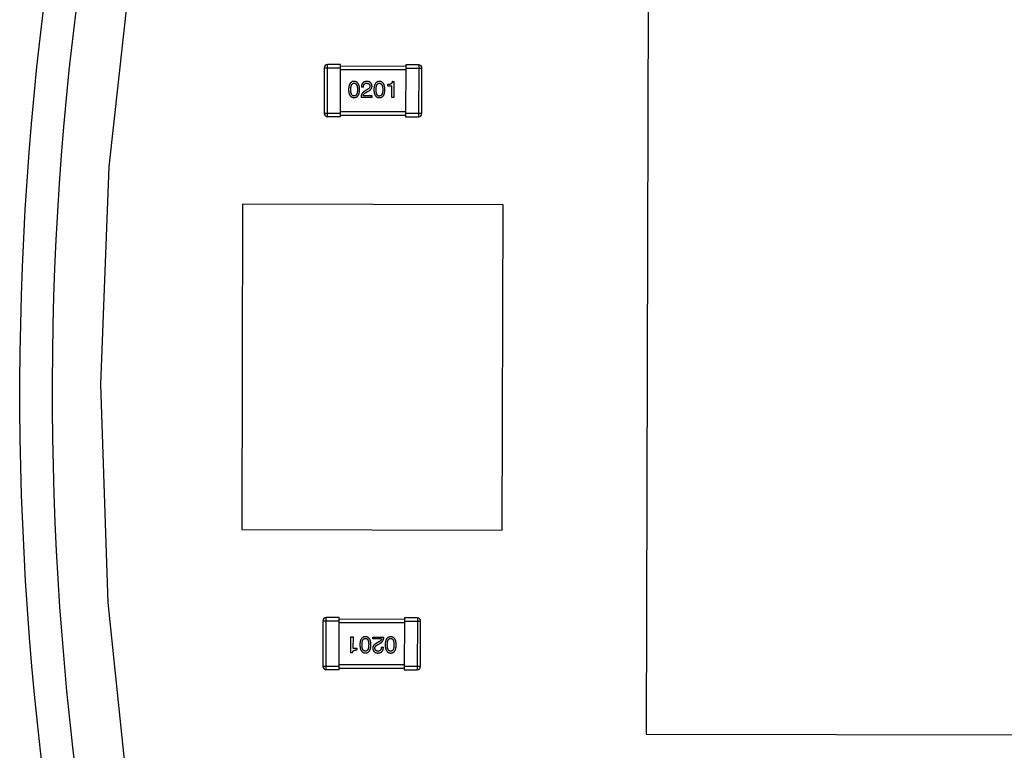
# Model space of a CAD drawing. Header units: millimetres. Extents: x 64 to 213, y 7 to 77.
# Tile 22 of 49: x 166.16 to 172.21, y 26.74 to 31.23. Entities that reach past the tile are written whole.
import ezdxf

# ---------------------------------------------------------------- set-up
doc = ezdxf.new("R2010")
doc.units = ezdxf.units.MM
doc.header["$LTSCALE"] = 1.21
doc.header["$MEASUREMENT"] = 0
doc.layers.get('0').update_dxf_attribs({"linetype": 'CONTINUOUS'})

msp = doc.modelspace()

# ---------------------------------------------------------------- linework, layer by layer
at = {"color": 7, "linetype": 'Continuous'}
for p, q in [((170.0262, 33.8409), (170.0091, 26.8409)), ((166.8534, 31.6594), (166.7069, 30.3278)), ((168.0311, 30.9371), (168.0304, 30.6571)), ((168.0311, 30.9371), (168.1311, 30.9369)), ((168.0503, 30.6371), (168.0511, 30.9571)), ((168.1311, 30.9569), (168.0511, 30.9571)), ((168.1303, 30.6369), (168.1311, 30.9569)), ((168.131, 30.9269), (168.531, 30.9259)), ((168.5311, 30.9459), (168.1311, 30.9469)), ((168.5311, 30.9559), (168.5303, 30.6359)), ((168.531, 30.9359), (168.631, 30.9357)), ((168.6111, 30.9557), (168.5311, 30.9559)), ((168.6111, 30.9557), (168.6103, 30.6357)), ((168.6304, 30.6557), (168.631, 30.9357)), ((168.449, 30.8534), (168.4583, 30.8534)), ((168.4583, 30.8534), (168.4581, 30.755)), ((168.2716, 30.8183), (168.2591, 30.8183)), ((168.2929, 30.8019), (168.2798, 30.7942)), ((168.2868, 30.7855), (168.2972, 30.7915)), ((168.4222, 30.8245), (168.4222, 30.8343)), ((168.4457, 30.8244), (168.4222, 30.8245)), ((168.4455, 30.755), (168.4457, 30.8244)), ((168.3239, 30.7553), (168.2567, 30.7555)), ((168.2704, 30.7669), (168.324, 30.7668)), ((168.324, 30.7668), (168.3239, 30.7553)), ((168.4581, 30.755), (168.4455, 30.755)), ((168.1304, 30.6569), (168.0304, 30.6571)), ((168.0503, 30.6371), (168.1303, 30.6369)), ((168.1303, 30.6469), (168.5303, 30.6459)), ((168.5304, 30.6659), (168.1304, 30.6669)), ((168.5303, 30.6359), (168.6103, 30.6357)), ((168.6304, 30.6557), (168.5304, 30.6559)), ((166.7069, 30.3278), (166.6558, 28.9891)), ((167.529, 30.0983), (167.5241, 28.0983)), ((169.129, 30.0944), (167.529, 30.0983)), ((169.1241, 28.0944), (169.129, 30.0944)), ((166.6558, 28.9891), (166.7004, 27.6501)), ((167.5241, 28.0983), (169.1241, 28.0944)), ((166.7004, 27.6501), (166.8403, 26.3178)), ((168.0226, 27.537), (168.0219, 27.257)), ((168.0226, 27.537), (168.1226, 27.5368)), ((168.0419, 27.237), (168.0427, 27.557)), ((168.1227, 27.5568), (168.0427, 27.557)), ((168.1219, 27.2368), (168.1227, 27.5568)), ((168.5226, 27.5458), (168.1226, 27.5468)), ((168.1226, 27.5268), (168.5226, 27.5258)), ((168.5227, 27.5558), (168.5219, 27.2358)), ((168.5226, 27.5358), (168.6226, 27.5355)), ((168.6026, 27.5556), (168.5227, 27.5558)), ((168.6026, 27.5556), (168.6019, 27.2356)), ((168.6219, 27.2555), (168.6226, 27.5355)), ((168.1947, 27.3393), (168.1949, 27.4377)), ((168.1949, 27.4377), (168.2075, 27.4376)), ((168.2075, 27.4376), (168.2073, 27.3682)), ((168.329, 27.4259), (168.329, 27.4373)), ((168.329, 27.4373), (168.3963, 27.4372)), ((168.3826, 27.4257), (168.329, 27.4259)), ((168.3661, 27.4072), (168.3557, 27.4012)), ((168.2073, 27.3682), (168.2308, 27.3682)), ((168.2308, 27.3682), (168.2308, 27.3583)), ((168.3601, 27.3908), (168.3732, 27.3984)), ((168.3813, 27.3744), (168.3939, 27.3743)), ((168.204, 27.3393), (168.1947, 27.3393)), ((168.1219, 27.2568), (168.0219, 27.257)), ((168.0419, 27.237), (168.1219, 27.2368)), ((168.5219, 27.2658), (168.1219, 27.2668)), ((168.1219, 27.2468), (168.5219, 27.2458)), ((168.6219, 27.2555), (168.5219, 27.2558)), ((168.5219, 27.2358), (168.6019, 27.2356)), ((170.0091, 26.8409), (177.0091, 26.8238))]:
    msp.add_line(p, q, dxfattribs=at)
for centre, radius, start, end in [((185.4146, 28.9388), 19.255, 315, 225), ((185.4146, 28.9388), 19.055, 315, 225), ((168.0511, 30.9371), 0.02, 89.85968, 179.85968), ((168.611, 30.9357), 0.02, 359.85968, 89.85968), ((168.0504, 30.6571), 0.02, 179.85968, 269.85968), ((168.6104, 30.6557), 0.02, 269.85968, 359.85968), ((168.0426, 27.537), 0.02, 89.85968, 179.85968), ((168.6026, 27.5356), 0.02, 359.85968, 89.85968), ((168.0419, 27.257), 0.02, 179.85968, 269.85968), ((168.6019, 27.2556), 0.02, 269.85968, 359.85968)]:
    msp.add_arc(centre, radius, start, end, dxfattribs=at)
for points, knots in [([(168.2142, 30.854), (168.2129, 30.8539), (168.2103, 30.8538), (168.2065, 30.8532), (168.203, 30.8521), (168.1998, 30.8507), (168.1967, 30.8489), (168.194, 30.8466), (168.1915, 30.844), (168.1892, 30.841), (168.1872, 30.8376), (168.1855, 30.8339), (168.184, 30.8297), (168.1827, 30.8252), (168.1817, 30.8202), (168.1809, 30.8149), (168.1804, 30.8092), (168.1803, 30.8053), (168.1802, 30.8032)], [0, 0, 0, 0, 0.057911, 0.113262, 0.165956, 0.217443, 0.268511, 0.319665, 0.372, 0.426129, 0.483365, 0.543779, 0.607756, 0.676562, 0.749704, 0.827713, 0.911177, 1, 1, 1, 1]), ([(168.248, 30.8031), (168.2479, 30.8051), (168.2477, 30.809), (168.2472, 30.8146), (168.2464, 30.8199), (168.2454, 30.8248), (168.2441, 30.8293), (168.2426, 30.8335), (168.2409, 30.8372), (168.2389, 30.8406), (168.2366, 30.8436), (168.2341, 30.8463), (168.2314, 30.8486), (168.2284, 30.8504), (168.2252, 30.8519), (168.2218, 30.853), (168.2181, 30.8537), (168.2155, 30.8539), (168.2142, 30.854)], [0, 0, 0, 0, 0.088475, 0.171606, 0.249595, 0.322626, 0.391327, 0.455765, 0.516374, 0.573675, 0.628522, 0.681161, 0.732559, 0.783563, 0.83504, 0.887639, 0.942585, 1, 1, 1, 1]), ([(168.293, 30.8538), (168.2917, 30.8537), (168.2891, 30.8536), (168.2853, 30.8531), (168.2817, 30.8523), (168.2784, 30.8512), (168.2754, 30.8499), (168.2726, 30.8484), (168.2701, 30.8466), (168.2678, 30.8444), (168.2658, 30.8421), (168.2641, 30.8395), (168.2626, 30.8366), (168.2613, 30.8334), (168.2604, 30.83), (168.2597, 30.8264), (168.2592, 30.8224), (168.2591, 30.8197), (168.2591, 30.8183)], [0, 0, 0, 0, 0.07282, 0.141057, 0.2062, 0.267672, 0.326735, 0.383519, 0.439188, 0.494454, 0.549628, 0.605958, 0.66397, 0.72402, 0.787502, 0.854127, 0.925065, 1, 1, 1, 1]), ([(168.3241, 30.8242), (168.324, 30.8253), (168.3238, 30.8275), (168.3233, 30.8307), (168.3226, 30.8337), (168.3216, 30.8365), (168.3204, 30.8391), (168.3191, 30.8414), (168.3174, 30.8436), (168.3156, 30.8456), (168.3135, 30.8473), (168.3112, 30.8489), (168.3087, 30.8502), (168.306, 30.8514), (168.3031, 30.8522), (168.2999, 30.853), (168.2965, 30.8535), (168.2942, 30.8537), (168.293, 30.8538)], [0, 0, 0, 0, 0.070688, 0.137741, 0.201612, 0.262778, 0.321223, 0.378455, 0.434411, 0.490146, 0.546362, 0.603392, 0.662208, 0.723401, 0.787372, 0.85442, 0.925153, 1, 1, 1, 1]), ([(168.3696, 30.8536), (168.3683, 30.8535), (168.3657, 30.8534), (168.362, 30.8528), (168.3585, 30.8517), (168.3552, 30.8503), (168.3522, 30.8485), (168.3494, 30.8463), (168.3469, 30.8437), (168.3447, 30.8406), (168.3427, 30.8373), (168.3409, 30.8335), (168.3394, 30.8293), (168.3382, 30.8248), (168.3371, 30.8198), (168.3364, 30.8145), (168.3359, 30.8088), (168.3357, 30.8049), (168.3356, 30.8028)], [0, 0, 0, 0, 0.057911, 0.113262, 0.165956, 0.217443, 0.268511, 0.319665, 0.372, 0.426129, 0.483365, 0.543779, 0.607756, 0.676562, 0.749704, 0.827713, 0.911177, 1, 1, 1, 1]), ([(168.4034, 30.8027), (168.4033, 30.8047), (168.4032, 30.8086), (168.4026, 30.8142), (168.4018, 30.8195), (168.4008, 30.8244), (168.3995, 30.8289), (168.398, 30.8331), (168.3963, 30.8369), (168.3943, 30.8403), (168.392, 30.8433), (168.3896, 30.8459), (168.3868, 30.8482), (168.3839, 30.85), (168.3807, 30.8515), (168.3772, 30.8526), (168.3735, 30.8533), (168.371, 30.8535), (168.3696, 30.8536)], [0, 0, 0, 0, 0.088475, 0.171606, 0.249595, 0.322626, 0.391327, 0.455765, 0.516374, 0.573675, 0.628522, 0.681161, 0.732559, 0.783563, 0.83504, 0.887639, 0.942585, 1, 1, 1, 1]), ([(168.449, 30.8534), (168.4489, 30.8526), (168.4487, 30.851), (168.4481, 30.8487), (168.4474, 30.8466), (168.4465, 30.8446), (168.4455, 30.8428), (168.4442, 30.8412), (168.4428, 30.8397), (168.4412, 30.8385), (168.4394, 30.8374), (168.4375, 30.8364), (168.4353, 30.8356), (168.433, 30.835), (168.4306, 30.8346), (168.4279, 30.8343), (168.4251, 30.8342), (168.4232, 30.8343), (168.4222, 30.8343)], [0, 0, 0, 0, 0.066659, 0.129311, 0.18962, 0.247164, 0.30314, 0.357527, 0.411867, 0.466926, 0.523012, 0.580527, 0.641561, 0.705268, 0.772282, 0.84407, 0.919338, 1, 1, 1, 1]), ([(168.1802, 30.8032), (168.1803, 30.8013), (168.1804, 30.7974), (168.1809, 30.7919), (168.1816, 30.7868), (168.1826, 30.782), (168.1838, 30.7776), (168.1853, 30.7736), (168.187, 30.7699), (168.1891, 30.7666), (168.1913, 30.7637), (168.1938, 30.7611), (168.1965, 30.759), (168.1995, 30.7572), (168.2028, 30.7558), (168.2063, 30.7548), (168.2101, 30.7542), (168.2126, 30.754), (168.214, 30.754)], [0, 0, 0, 0, 0.087693, 0.170223, 0.247496, 0.319826, 0.387768, 0.451403, 0.511459, 0.568358, 0.622671, 0.675251, 0.726739, 0.778422, 0.830759, 0.884394, 0.940865, 1, 1, 1, 1]), ([(168.1939, 30.8032), (168.1939, 30.8048), (168.1939, 30.8079), (168.1942, 30.8123), (168.1946, 30.8165), (168.1951, 30.8203), (168.1959, 30.8239), (168.1967, 30.8271), (168.1977, 30.83), (168.1989, 30.8326), (168.2003, 30.835), (168.2018, 30.837), (168.2035, 30.8387), (168.2053, 30.8401), (168.2073, 30.8412), (168.2094, 30.842), (168.2118, 30.8424), (168.2134, 30.8425), (168.2142, 30.8425)], [0, 0, 0, 0, 0.096452, 0.187278, 0.271765, 0.350519, 0.423437, 0.491321, 0.554011, 0.612224, 0.666281, 0.717003, 0.764884, 0.811423, 0.856783, 0.902993, 0.950236, 1, 1, 1, 1]), ([(168.214, 30.7638), (168.2132, 30.7638), (168.2116, 30.7639), (168.2093, 30.7644), (168.2071, 30.7651), (168.2051, 30.7663), (168.2033, 30.7676), (168.2016, 30.7694), (168.2001, 30.7714), (168.1988, 30.7737), (168.1976, 30.7763), (168.1966, 30.7793), (168.1958, 30.7825), (168.195, 30.7861), (168.1945, 30.7899), (168.1941, 30.7941), (168.1939, 30.7985), (168.1939, 30.8016), (168.1939, 30.8032)], [0, 0, 0, 0, 0.049766, 0.097012, 0.143225, 0.188786, 0.235079, 0.282962, 0.333687, 0.387747, 0.445963, 0.508657, 0.576545, 0.649868, 0.72822, 0.812712, 0.903543, 1, 1, 1, 1]), ([(168.214, 30.754), (168.2153, 30.754), (168.2179, 30.7541), (168.2216, 30.7547), (168.2251, 30.7558), (168.2284, 30.7571), (168.2314, 30.7589), (168.2342, 30.761), (168.2367, 30.7636), (168.239, 30.7665), (168.241, 30.7698), (168.2427, 30.7734), (168.2442, 30.7774), (168.2455, 30.7818), (168.2465, 30.7866), (168.2472, 30.7918), (168.2478, 30.7973), (168.2479, 30.8011), (168.248, 30.8031)], [0, 0, 0, 0, 0.059134, 0.115603, 0.169236, 0.221572, 0.273254, 0.32474, 0.377319, 0.431815, 0.488555, 0.548609, 0.612242, 0.680182, 0.75251, 0.829782, 0.91231, 1, 1, 1, 1]), ([(168.2349, 30.8031), (168.2348, 30.8015), (168.2348, 30.7985), (168.2345, 30.7941), (168.2341, 30.79), (168.2336, 30.7862), (168.2328, 30.7827), (168.2319, 30.7794), (168.2309, 30.7765), (168.2297, 30.7739), (168.2283, 30.7716), (168.2267, 30.7695), (168.225, 30.7678), (168.2231, 30.7664), (168.2211, 30.7653), (168.2189, 30.7645), (168.2165, 30.7639), (168.2148, 30.7638), (168.214, 30.7638)], [0, 0, 0, 0, 0.094834, 0.184067, 0.267029, 0.344713, 0.417334, 0.484367, 0.546941, 0.604717, 0.65953, 0.710539, 0.759381, 0.806382, 0.853027, 0.900623, 0.949121, 1, 1, 1, 1]), ([(168.2142, 30.8425), (168.215, 30.8424), (168.2167, 30.8424), (168.219, 30.8419), (168.2213, 30.8412), (168.2233, 30.8401), (168.2252, 30.8386), (168.2269, 30.8369), (168.2284, 30.8349), (168.2298, 30.8326), (168.231, 30.8299), (168.2321, 30.827), (168.2329, 30.8238), (168.2337, 30.8202), (168.2342, 30.8164), (168.2346, 30.8122), (168.2348, 30.8078), (168.2348, 30.8047), (168.2349, 30.8031)], [0, 0, 0, 0, 0.050604, 0.098688, 0.145699, 0.191791, 0.238625, 0.286717, 0.337546, 0.391814, 0.449755, 0.512106, 0.579685, 0.652048, 0.730262, 0.814146, 0.904281, 1, 1, 1, 1]), ([(168.2798, 30.7942), (168.2788, 30.7937), (168.277, 30.7927), (168.2745, 30.7911), (168.2721, 30.7893), (168.2699, 30.7874), (168.2679, 30.7853), (168.266, 30.7832), (168.2643, 30.781), (168.2628, 30.7786), (168.2614, 30.7761), (168.2602, 30.7735), (168.2592, 30.7708), (168.2584, 30.7679), (168.2577, 30.765), (168.2572, 30.7619), (168.2568, 30.7588), (168.2568, 30.7566), (168.2567, 30.7555)], [0, 0, 0, 0, 0.065828, 0.130094, 0.192451, 0.254037, 0.313974, 0.373757, 0.433048, 0.492243, 0.551902, 0.611758, 0.672678, 0.734814, 0.798569, 0.863693, 0.930488, 1, 1, 1, 1]), ([(168.2716, 30.8183), (168.2717, 30.8193), (168.2717, 30.8212), (168.272, 30.8239), (168.2724, 30.8264), (168.273, 30.8288), (168.2738, 30.8309), (168.2746, 30.8329), (168.2756, 30.8347), (168.2768, 30.8363), (168.2781, 30.8378), (168.2796, 30.839), (168.2812, 30.84), (168.283, 30.8409), (168.2849, 30.8415), (168.2869, 30.842), (168.2891, 30.8422), (168.2906, 30.8423), (168.2914, 30.8423)], [0, 0, 0, 0, 0.082594, 0.15978, 0.232961, 0.301462, 0.365595, 0.426678, 0.484662, 0.540809, 0.595146, 0.648401, 0.702272, 0.757102, 0.813447, 0.872233, 0.934055, 1, 1, 1, 1]), ([(168.2914, 30.8423), (168.2921, 30.8423), (168.2936, 30.8422), (168.2957, 30.8419), (168.2977, 30.8415), (168.2995, 30.841), (168.3012, 30.8404), (168.3028, 30.8396), (168.3043, 30.8387), (168.3056, 30.8377), (168.3067, 30.8365), (168.3078, 30.8352), (168.3086, 30.8338), (168.3094, 30.8322), (168.31, 30.8305), (168.3105, 30.8287), (168.3108, 30.8268), (168.3109, 30.8254), (168.311, 30.8248)], [0, 0, 0, 0, 0.076112, 0.148436, 0.216883, 0.281466, 0.34298, 0.402356, 0.459881, 0.51546, 0.571111, 0.62658, 0.683162, 0.741007, 0.801404, 0.863825, 0.930544, 1, 1, 1, 1]), ([(168.311, 30.8248), (168.311, 30.8242), (168.3111, 30.8231), (168.311, 30.8215), (168.3107, 30.82), (168.3103, 30.8184), (168.3097, 30.8169), (168.309, 30.8154), (168.3081, 30.8139), (168.307, 30.8125), (168.3058, 30.811), (168.3044, 30.8096), (168.3029, 30.8083), (168.3012, 30.8069), (168.2993, 30.8056), (168.2973, 30.8043), (168.2952, 30.803), (168.2937, 30.8023), (168.2929, 30.8019)], [0, 0, 0, 0, 0.052237, 0.103888, 0.155485, 0.207395, 0.259864, 0.31356, 0.369176, 0.4266, 0.486836, 0.550048, 0.61567, 0.685271, 0.75824, 0.834614, 0.915635, 1, 1, 1, 1]), ([(168.2972, 30.7915), (168.2984, 30.792), (168.3006, 30.793), (168.3037, 30.7947), (168.3067, 30.7964), (168.3094, 30.7981), (168.3118, 30.8), (168.3141, 30.8019), (168.3161, 30.8038), (168.3179, 30.8059), (168.3195, 30.8079), (168.3208, 30.8101), (168.3219, 30.8123), (168.3229, 30.8145), (168.3235, 30.8169), (168.3239, 30.8193), (168.3242, 30.8217), (168.3241, 30.8234), (168.3241, 30.8242)], [0, 0, 0, 0, 0.082731, 0.161257, 0.236138, 0.307554, 0.375712, 0.440848, 0.502916, 0.562567, 0.619798, 0.675716, 0.73039, 0.78386, 0.837315, 0.890547, 0.944917, 1, 1, 1, 1]), ([(168.3356, 30.8028), (168.3357, 30.8009), (168.3358, 30.7971), (168.3363, 30.7915), (168.337, 30.7864), (168.338, 30.7816), (168.3393, 30.7772), (168.3408, 30.7732), (168.3425, 30.7695), (168.3445, 30.7662), (168.3467, 30.7633), (168.3492, 30.7608), (168.352, 30.7586), (168.355, 30.7568), (168.3582, 30.7554), (168.3617, 30.7544), (168.3655, 30.7538), (168.3681, 30.7536), (168.3694, 30.7536)], [0, 0, 0, 0, 0.087693, 0.170223, 0.247496, 0.319826, 0.387768, 0.451403, 0.511459, 0.568358, 0.622671, 0.675251, 0.726739, 0.778422, 0.830759, 0.884394, 0.940865, 1, 1, 1, 1]), ([(168.3493, 30.8028), (168.3493, 30.8044), (168.3494, 30.8075), (168.3496, 30.8119), (168.35, 30.8161), (168.3505, 30.8199), (168.3513, 30.8235), (168.3521, 30.8267), (168.3532, 30.8296), (168.3544, 30.8323), (168.3557, 30.8346), (168.3572, 30.8366), (168.3589, 30.8383), (168.3607, 30.8397), (168.3627, 30.8408), (168.3649, 30.8416), (168.3672, 30.842), (168.3688, 30.8421), (168.3696, 30.8421)], [0, 0, 0, 0, 0.096452, 0.187278, 0.271765, 0.350519, 0.423437, 0.491321, 0.554011, 0.612224, 0.666281, 0.717003, 0.764884, 0.811423, 0.856783, 0.902993, 0.950236, 1, 1, 1, 1]), ([(168.3694, 30.7634), (168.3686, 30.7635), (168.367, 30.7635), (168.3647, 30.764), (168.3625, 30.7647), (168.3605, 30.7659), (168.3587, 30.7673), (168.357, 30.769), (168.3555, 30.771), (168.3542, 30.7733), (168.353, 30.776), (168.352, 30.7789), (168.3512, 30.7821), (168.3505, 30.7857), (168.3499, 30.7895), (168.3496, 30.7937), (168.3493, 30.7981), (168.3493, 30.8012), (168.3493, 30.8028)], [0, 0, 0, 0, 0.049766, 0.097012, 0.143225, 0.188786, 0.235079, 0.282962, 0.333687, 0.387747, 0.445963, 0.508657, 0.576545, 0.649868, 0.72822, 0.812712, 0.903543, 1, 1, 1, 1]), ([(168.3694, 30.7536), (168.3707, 30.7536), (168.3733, 30.7538), (168.3771, 30.7544), (168.3806, 30.7554), (168.3838, 30.7567), (168.3869, 30.7585), (168.3896, 30.7607), (168.3921, 30.7632), (168.3944, 30.7661), (168.3964, 30.7694), (168.3981, 30.773), (168.3996, 30.7771), (168.4009, 30.7815), (168.4019, 30.7862), (168.4027, 30.7914), (168.4032, 30.7969), (168.4033, 30.8007), (168.4034, 30.8027)], [0, 0, 0, 0, 0.059134, 0.115603, 0.169236, 0.221572, 0.273254, 0.32474, 0.377319, 0.431815, 0.488555, 0.548609, 0.612242, 0.680182, 0.75251, 0.829782, 0.91231, 1, 1, 1, 1]), ([(168.3903, 30.8027), (168.3903, 30.8011), (168.3902, 30.7981), (168.39, 30.7937), (168.3896, 30.7896), (168.389, 30.7858), (168.3883, 30.7823), (168.3874, 30.7791), (168.3863, 30.7761), (168.3851, 30.7735), (168.3837, 30.7712), (168.3821, 30.7692), (168.3804, 30.7674), (168.3786, 30.766), (168.3765, 30.7649), (168.3743, 30.7641), (168.3719, 30.7636), (168.3703, 30.7635), (168.3694, 30.7634)], [0, 0, 0, 0, 0.094834, 0.184067, 0.267029, 0.344713, 0.417334, 0.484367, 0.546941, 0.604717, 0.65953, 0.710539, 0.759381, 0.806382, 0.853027, 0.900623, 0.949121, 1, 1, 1, 1]), ([(168.3696, 30.8421), (168.3705, 30.8421), (168.3721, 30.842), (168.3745, 30.8415), (168.3767, 30.8408), (168.3787, 30.8397), (168.3806, 30.8383), (168.3823, 30.8366), (168.3839, 30.8345), (168.3853, 30.8322), (168.3865, 30.8296), (168.3875, 30.8266), (168.3884, 30.8234), (168.3891, 30.8198), (168.3896, 30.816), (168.39, 30.8118), (168.3903, 30.8074), (168.3903, 30.8043), (168.3903, 30.8027)], [0, 0, 0, 0, 0.050604, 0.098688, 0.145699, 0.191791, 0.238625, 0.286717, 0.337546, 0.391814, 0.449755, 0.512106, 0.579685, 0.652048, 0.730262, 0.814146, 0.904281, 1, 1, 1, 1]), ([(168.2704, 30.7669), (168.2706, 30.7678), (168.2709, 30.7695), (168.272, 30.7721), (168.2735, 30.7745), (168.2754, 30.7769), (168.2776, 30.7791), (168.2803, 30.7814), (168.2834, 30.7835), (168.2857, 30.7848), (168.2868, 30.7855)], [0, 0, 0, 0, 0.103034, 0.208166, 0.318255, 0.434664, 0.559728, 0.695394, 0.841708, 1, 1, 1, 1]), ([(168.2836, 27.4391), (168.2822, 27.439), (168.2797, 27.4389), (168.2759, 27.4383), (168.2724, 27.4373), (168.2691, 27.4359), (168.2661, 27.4342), (168.2633, 27.432), (168.2608, 27.4295), (168.2586, 27.4266), (168.2566, 27.4233), (168.2548, 27.4196), (168.2533, 27.4156), (168.2521, 27.4112), (168.251, 27.4064), (168.2503, 27.4013), (168.2498, 27.3958), (168.2496, 27.392), (168.2496, 27.39)], [0, 0, 0, 0, 0.059134, 0.115603, 0.169236, 0.221572, 0.273254, 0.32474, 0.377319, 0.431815, 0.488555, 0.548609, 0.612242, 0.680182, 0.75251, 0.829782, 0.91231, 1, 1, 1, 1]), ([(168.2627, 27.39), (168.2627, 27.3915), (168.2627, 27.3946), (168.263, 27.399), (168.2634, 27.4031), (168.264, 27.4069), (168.2647, 27.4104), (168.2656, 27.4136), (168.2666, 27.4165), (168.2679, 27.4192), (168.2693, 27.4215), (168.2708, 27.4235), (168.2725, 27.4252), (168.2744, 27.4266), (168.2765, 27.4278), (168.2787, 27.4286), (168.2811, 27.4291), (168.2827, 27.4292), (168.2835, 27.4293)], [0, 0, 0, 0, 0.094834, 0.184067, 0.267029, 0.344713, 0.417334, 0.484367, 0.546941, 0.604717, 0.65953, 0.710539, 0.759381, 0.806382, 0.853027, 0.900623, 0.949121, 1, 1, 1, 1]), ([(168.2835, 27.4293), (168.2844, 27.4292), (168.286, 27.4292), (168.2883, 27.4287), (168.2904, 27.4279), (168.2924, 27.4268), (168.2943, 27.4254), (168.2959, 27.4237), (168.2974, 27.4217), (168.2987, 27.4193), (168.2999, 27.4167), (168.301, 27.4138), (168.3018, 27.4105), (168.3025, 27.407), (168.303, 27.4031), (168.3034, 27.399), (168.3036, 27.3945), (168.3037, 27.3914), (168.3037, 27.3899)], [0, 0, 0, 0, 0.049766, 0.097012, 0.143225, 0.188786, 0.235079, 0.282962, 0.333687, 0.387747, 0.445963, 0.508657, 0.576545, 0.649868, 0.72822, 0.812712, 0.903543, 1, 1, 1, 1]), ([(168.3173, 27.3898), (168.3173, 27.3918), (168.3171, 27.3956), (168.3166, 27.4011), (168.3159, 27.4063), (168.3149, 27.4111), (168.3137, 27.4155), (168.3122, 27.4195), (168.3105, 27.4232), (168.3085, 27.4264), (168.3063, 27.4294), (168.3038, 27.4319), (168.301, 27.4341), (168.298, 27.4359), (168.2947, 27.4372), (168.2912, 27.4383), (168.2875, 27.4389), (168.2849, 27.439), (168.2836, 27.4391)], [0, 0, 0, 0, 0.087693, 0.170223, 0.247496, 0.319826, 0.387768, 0.451403, 0.511459, 0.568358, 0.622671, 0.675251, 0.726739, 0.778422, 0.830759, 0.884394, 0.940865, 1, 1, 1, 1]), ([(168.3826, 27.4257), (168.3824, 27.4249), (168.382, 27.4231), (168.3809, 27.4206), (168.3795, 27.4182), (168.3776, 27.4158), (168.3753, 27.4135), (168.3726, 27.4113), (168.3696, 27.4092), (168.3673, 27.4079), (168.3661, 27.4072)], [0, 0, 0, 0, 0.103034, 0.208166, 0.318255, 0.434664, 0.559728, 0.695394, 0.841708, 1, 1, 1, 1]), ([(168.3732, 27.3984), (168.3741, 27.3989), (168.3759, 27.3999), (168.3785, 27.4016), (168.3809, 27.4034), (168.3831, 27.4053), (168.3851, 27.4073), (168.387, 27.4095), (168.3887, 27.4117), (168.3902, 27.4141), (168.3916, 27.4166), (168.3928, 27.4192), (168.3938, 27.4219), (168.3946, 27.4247), (168.3953, 27.4277), (168.3958, 27.4307), (168.3961, 27.4339), (168.3962, 27.4361), (168.3963, 27.4372)], [0, 0, 0, 0, 0.065828, 0.130094, 0.192451, 0.254037, 0.313974, 0.373757, 0.433048, 0.492243, 0.551902, 0.611758, 0.672678, 0.734814, 0.798569, 0.863693, 0.930488, 1, 1, 1, 1]), ([(168.439, 27.4387), (168.4377, 27.4387), (168.4351, 27.4385), (168.4313, 27.4379), (168.4278, 27.4369), (168.4246, 27.4355), (168.4215, 27.4338), (168.4188, 27.4316), (168.4163, 27.4291), (168.414, 27.4262), (168.412, 27.4229), (168.4103, 27.4193), (168.4088, 27.4152), (168.4075, 27.4108), (168.4065, 27.4061), (168.4057, 27.4009), (168.4052, 27.3954), (168.4051, 27.3916), (168.405, 27.3896)], [0, 0, 0, 0, 0.059134, 0.115603, 0.169236, 0.221572, 0.273254, 0.32474, 0.377319, 0.431815, 0.488555, 0.548609, 0.612242, 0.680182, 0.75251, 0.829782, 0.91231, 1, 1, 1, 1]), ([(168.4181, 27.3896), (168.4181, 27.3911), (168.4182, 27.3942), (168.4184, 27.3986), (168.4188, 27.4027), (168.4194, 27.4065), (168.4201, 27.41), (168.421, 27.4132), (168.4221, 27.4162), (168.4233, 27.4188), (168.4247, 27.4211), (168.4263, 27.4231), (168.428, 27.4249), (168.4298, 27.4263), (168.4319, 27.4274), (168.4341, 27.4282), (168.4365, 27.4287), (168.4381, 27.4288), (168.439, 27.4289)], [0, 0, 0, 0, 0.094834, 0.184067, 0.267029, 0.344713, 0.417334, 0.484367, 0.546941, 0.604717, 0.65953, 0.710539, 0.759381, 0.806382, 0.853027, 0.900623, 0.949121, 1, 1, 1, 1]), ([(168.4728, 27.3894), (168.4727, 27.3914), (168.4726, 27.3952), (168.4721, 27.4008), (168.4714, 27.4059), (168.4704, 27.4107), (168.4691, 27.4151), (168.4676, 27.4191), (168.4659, 27.4228), (168.4639, 27.4261), (168.4617, 27.429), (168.4592, 27.4315), (168.4564, 27.4337), (168.4534, 27.4355), (168.4502, 27.4369), (168.4467, 27.4379), (168.4429, 27.4385), (168.4403, 27.4386), (168.439, 27.4387)], [0, 0, 0, 0, 0.087693, 0.170223, 0.247496, 0.319826, 0.387768, 0.451403, 0.511459, 0.568358, 0.622671, 0.675251, 0.726739, 0.778422, 0.830759, 0.884394, 0.940865, 1, 1, 1, 1]), ([(168.439, 27.4289), (168.4398, 27.4288), (168.4414, 27.4288), (168.4437, 27.4283), (168.4459, 27.4275), (168.4479, 27.4264), (168.4497, 27.425), (168.4514, 27.4233), (168.4529, 27.4213), (168.4542, 27.419), (168.4554, 27.4163), (168.4564, 27.4134), (168.4572, 27.4101), (168.4579, 27.4066), (168.4585, 27.4028), (168.4588, 27.3986), (168.4591, 27.3941), (168.4591, 27.3911), (168.4591, 27.3895)], [0, 0, 0, 0, 0.049766, 0.097012, 0.143225, 0.188786, 0.235079, 0.282962, 0.333687, 0.387747, 0.445963, 0.508657, 0.576545, 0.649868, 0.72822, 0.812712, 0.903543, 1, 1, 1, 1]), ([(168.204, 27.3393), (168.2041, 27.3401), (168.2043, 27.3417), (168.2048, 27.344), (168.2055, 27.3461), (168.2064, 27.3481), (168.2075, 27.3498), (168.2088, 27.3515), (168.2102, 27.3529), (168.2118, 27.3542), (168.2136, 27.3553), (168.2155, 27.3562), (168.2176, 27.357), (168.2199, 27.3576), (168.2224, 27.3581), (168.225, 27.3583), (168.2279, 27.3585), (168.2298, 27.3584), (168.2308, 27.3583)], [0, 0, 0, 0, 0.066659, 0.129311, 0.18962, 0.247164, 0.30314, 0.357527, 0.411867, 0.466926, 0.523012, 0.580527, 0.641561, 0.705268, 0.772282, 0.84407, 0.919338, 1, 1, 1, 1]), ([(168.2496, 27.39), (168.2496, 27.388), (168.2498, 27.3841), (168.2504, 27.3784), (168.2512, 27.3732), (168.2522, 27.3683), (168.2534, 27.3637), (168.2549, 27.3596), (168.2567, 27.3558), (168.2587, 27.3524), (168.2609, 27.3494), (168.2634, 27.3468), (168.2661, 27.3445), (168.2691, 27.3426), (168.2723, 27.3412), (168.2758, 27.3401), (168.2795, 27.3393), (168.282, 27.3392), (168.2833, 27.3391)], [0, 0, 0, 0, 0.088475, 0.171606, 0.249595, 0.322626, 0.391327, 0.455765, 0.516374, 0.573675, 0.628522, 0.681161, 0.732559, 0.783563, 0.83504, 0.887639, 0.942585, 1, 1, 1, 1]), ([(168.2833, 27.3506), (168.2825, 27.3506), (168.2809, 27.3507), (168.2785, 27.3511), (168.2763, 27.3519), (168.2742, 27.353), (168.2724, 27.3544), (168.2706, 27.3561), (168.2691, 27.3582), (168.2677, 27.3605), (168.2665, 27.3631), (168.2655, 27.366), (168.2646, 27.3693), (168.2639, 27.3728), (168.2633, 27.3767), (168.2629, 27.3808), (168.2627, 27.3853), (168.2627, 27.3884), (168.2627, 27.39)], [0, 0, 0, 0, 0.050604, 0.098688, 0.145699, 0.191791, 0.238625, 0.286717, 0.337546, 0.391814, 0.449755, 0.512106, 0.579685, 0.652048, 0.730262, 0.814146, 0.904281, 1, 1, 1, 1]), ([(168.3037, 27.3899), (168.3036, 27.3883), (168.3036, 27.3852), (168.3033, 27.3807), (168.303, 27.3766), (168.3024, 27.3727), (168.3017, 27.3692), (168.3008, 27.366), (168.2998, 27.363), (168.2986, 27.3604), (168.2973, 27.3581), (168.2958, 27.3561), (168.2941, 27.3544), (168.2922, 27.353), (168.2902, 27.3519), (168.2881, 27.3511), (168.2858, 27.3507), (168.2842, 27.3506), (168.2833, 27.3506)], [0, 0, 0, 0, 0.096452, 0.187278, 0.271765, 0.350519, 0.423437, 0.491321, 0.554011, 0.612224, 0.666281, 0.717003, 0.764884, 0.811423, 0.856783, 0.902993, 0.950236, 1, 1, 1, 1]), ([(168.2833, 27.3391), (168.2846, 27.3391), (168.2872, 27.3393), (168.291, 27.3399), (168.2945, 27.341), (168.2978, 27.3424), (168.3008, 27.3442), (168.3035, 27.3464), (168.3061, 27.349), (168.3083, 27.352), (168.3103, 27.3554), (168.3121, 27.3592), (168.3136, 27.3634), (168.3148, 27.3679), (168.3158, 27.3728), (168.3166, 27.3781), (168.3171, 27.3839), (168.3173, 27.3878), (168.3173, 27.3898)], [0, 0, 0, 0, 0.057911, 0.113262, 0.165956, 0.217443, 0.268511, 0.319665, 0.372, 0.426129, 0.483365, 0.543779, 0.607756, 0.676562, 0.749704, 0.827713, 0.911177, 1, 1, 1, 1]), ([(168.3557, 27.4012), (168.3546, 27.4007), (168.3524, 27.3997), (168.3492, 27.398), (168.3463, 27.3963), (168.3436, 27.3945), (168.3411, 27.3927), (168.3389, 27.3908), (168.3369, 27.3888), (168.3351, 27.3868), (168.3335, 27.3847), (168.3321, 27.3826), (168.331, 27.3804), (168.3301, 27.3781), (168.3295, 27.3758), (168.329, 27.3734), (168.3288, 27.371), (168.3288, 27.3693), (168.3289, 27.3685)], [0, 0, 0, 0, 0.082731, 0.161257, 0.236138, 0.307554, 0.375712, 0.440848, 0.502916, 0.562567, 0.619798, 0.675716, 0.73039, 0.78386, 0.837315, 0.890547, 0.944917, 1, 1, 1, 1]), ([(168.3289, 27.3685), (168.329, 27.3674), (168.3291, 27.3652), (168.3297, 27.362), (168.3304, 27.359), (168.3314, 27.3562), (168.3325, 27.3536), (168.3339, 27.3512), (168.3355, 27.3491), (168.3374, 27.3471), (168.3395, 27.3454), (168.3417, 27.3438), (168.3442, 27.3425), (168.347, 27.3413), (168.3499, 27.3404), (168.3531, 27.3397), (168.3564, 27.3392), (168.3587, 27.339), (168.3599, 27.3389)], [0, 0, 0, 0, 0.070688, 0.137741, 0.201612, 0.262778, 0.321223, 0.378455, 0.434411, 0.490146, 0.546362, 0.603392, 0.662208, 0.723401, 0.787372, 0.85442, 0.925153, 1, 1, 1, 1]), ([(168.342, 27.3679), (168.342, 27.3684), (168.3419, 27.3695), (168.342, 27.3711), (168.3423, 27.3727), (168.3427, 27.3743), (168.3433, 27.3758), (168.344, 27.3773), (168.3449, 27.3788), (168.346, 27.3802), (168.3472, 27.3817), (168.3486, 27.383), (168.3501, 27.3844), (168.3518, 27.3858), (168.3536, 27.3871), (168.3556, 27.3884), (168.3578, 27.3896), (168.3593, 27.3904), (168.3601, 27.3908)], [0, 0, 0, 0, 0.052237, 0.103888, 0.155485, 0.207395, 0.259864, 0.31356, 0.369176, 0.4266, 0.486836, 0.550048, 0.61567, 0.685271, 0.75824, 0.834614, 0.915635, 1, 1, 1, 1]), ([(168.3616, 27.3504), (168.3609, 27.3504), (168.3594, 27.3505), (168.3573, 27.3507), (168.3553, 27.3512), (168.3534, 27.3516), (168.3517, 27.3523), (168.3501, 27.3531), (168.3487, 27.354), (168.3474, 27.355), (168.3463, 27.3562), (168.3452, 27.3575), (168.3443, 27.3589), (168.3436, 27.3605), (168.343, 27.3622), (168.3425, 27.364), (168.3421, 27.3659), (168.342, 27.3672), (168.342, 27.3679)], [0, 0, 0, 0, 0.076112, 0.148436, 0.216883, 0.281466, 0.34298, 0.402356, 0.459881, 0.51546, 0.571111, 0.62658, 0.683162, 0.741007, 0.801404, 0.863825, 0.930544, 1, 1, 1, 1]), ([(168.3599, 27.3389), (168.3613, 27.339), (168.3639, 27.3391), (168.3677, 27.3396), (168.3713, 27.3404), (168.3745, 27.3414), (168.3776, 27.3427), (168.3804, 27.3443), (168.3829, 27.3461), (168.3851, 27.3482), (168.3872, 27.3506), (168.3889, 27.3532), (168.3904, 27.3561), (168.3916, 27.3593), (168.3926, 27.3626), (168.3933, 27.3663), (168.3938, 27.3702), (168.3939, 27.3729), (168.3939, 27.3743)], [0, 0, 0, 0, 0.07282, 0.141057, 0.2062, 0.267672, 0.326735, 0.383519, 0.439188, 0.494454, 0.549628, 0.605958, 0.66397, 0.72402, 0.787502, 0.854127, 0.925065, 1, 1, 1, 1]), ([(168.3813, 27.3744), (168.3813, 27.3734), (168.3812, 27.3715), (168.3809, 27.3688), (168.3805, 27.3662), (168.3799, 27.3639), (168.3792, 27.3617), (168.3783, 27.3597), (168.3773, 27.3579), (168.3761, 27.3563), (168.3748, 27.3549), (168.3734, 27.3537), (168.3718, 27.3527), (168.37, 27.3518), (168.3681, 27.3512), (168.3661, 27.3507), (168.3639, 27.3504), (168.3624, 27.3504), (168.3616, 27.3504)], [0, 0, 0, 0, 0.082594, 0.15978, 0.232961, 0.301462, 0.365595, 0.426678, 0.484662, 0.540809, 0.595146, 0.648401, 0.702272, 0.757102, 0.813447, 0.872233, 0.934055, 1, 1, 1, 1]), ([(168.405, 27.3896), (168.4051, 27.3876), (168.4052, 27.3837), (168.4058, 27.378), (168.4066, 27.3728), (168.4076, 27.3679), (168.4089, 27.3633), (168.4104, 27.3592), (168.4121, 27.3554), (168.4141, 27.352), (168.4164, 27.349), (168.4188, 27.3464), (168.4216, 27.3441), (168.4245, 27.3423), (168.4277, 27.3408), (168.4312, 27.3397), (168.4349, 27.339), (168.4374, 27.3388), (168.4388, 27.3387)], [0, 0, 0, 0, 0.088475, 0.171606, 0.249595, 0.322626, 0.391327, 0.455765, 0.516374, 0.573675, 0.628522, 0.681161, 0.732559, 0.783563, 0.83504, 0.887639, 0.942585, 1, 1, 1, 1]), ([(168.4388, 27.3502), (168.4379, 27.3502), (168.4363, 27.3503), (168.4339, 27.3507), (168.4317, 27.3515), (168.4297, 27.3526), (168.4278, 27.354), (168.4261, 27.3557), (168.4245, 27.3578), (168.4231, 27.3601), (168.4219, 27.3627), (168.4209, 27.3657), (168.42, 27.3689), (168.4193, 27.3724), (168.4188, 27.3763), (168.4184, 27.3805), (168.4181, 27.3849), (168.4181, 27.388), (168.4181, 27.3896)], [0, 0, 0, 0, 0.050604, 0.098688, 0.145699, 0.191791, 0.238625, 0.286717, 0.337546, 0.391814, 0.449755, 0.512106, 0.579685, 0.652048, 0.730262, 0.814146, 0.904281, 1, 1, 1, 1]), ([(168.4591, 27.3895), (168.4591, 27.3879), (168.459, 27.3848), (168.4588, 27.3804), (168.4584, 27.3762), (168.4579, 27.3723), (168.4571, 27.3688), (168.4563, 27.3656), (168.4552, 27.3626), (168.454, 27.36), (168.4527, 27.3577), (168.4512, 27.3557), (168.4495, 27.354), (168.4477, 27.3526), (168.4457, 27.3515), (168.4435, 27.3507), (168.4412, 27.3503), (168.4396, 27.3502), (168.4388, 27.3502)], [0, 0, 0, 0, 0.096452, 0.187278, 0.271765, 0.350519, 0.423437, 0.491321, 0.554011, 0.612224, 0.666281, 0.717003, 0.764884, 0.811423, 0.856783, 0.902993, 0.950236, 1, 1, 1, 1]), ([(168.4388, 27.3387), (168.4401, 27.3388), (168.4427, 27.3389), (168.4464, 27.3395), (168.4499, 27.3406), (168.4532, 27.342), (168.4562, 27.3438), (168.459, 27.346), (168.4615, 27.3486), (168.4637, 27.3516), (168.4657, 27.355), (168.4675, 27.3588), (168.469, 27.363), (168.4702, 27.3675), (168.4713, 27.3724), (168.472, 27.3778), (168.4725, 27.3835), (168.4727, 27.3874), (168.4728, 27.3894)], [0, 0, 0, 0, 0.057911, 0.113262, 0.165956, 0.217443, 0.268511, 0.319665, 0.372, 0.426129, 0.483365, 0.543779, 0.607756, 0.676562, 0.749704, 0.827713, 0.911177, 1, 1, 1, 1])]:
    msp.add_open_spline(points, degree=3, knots=knots, dxfattribs=at)

doc.saveas('drawing.dxf')
